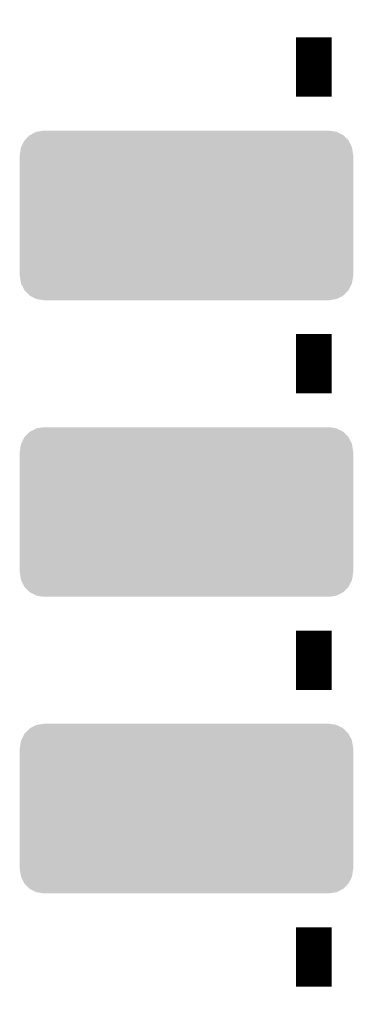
# Model space of a CAD drawing. Extents: x -4 to 126, y -8 to 66.
# Tile 109 of 256: x 63.45 to 66.3, y 20.6 to 29.03. Entities that reach past the tile are written whole.
import ezdxf

# ---------------------------------------------------------------- set-up
doc = ezdxf.new("R2010")
doc.units = 0
doc.layers.get('0').update_dxf_attribs({"linetype": 'CONTINUOUS'})
doc.layers.add('CLICKER_2_FOR_TMPM4L4A_V104_GTO', color=11, linetype='CONTINUOUS')
doc.layers.add('CLICKER_2_FOR_TMPM4L4A_V104_GTS', color=8, linetype='CONTINUOUS')

# ---------------------------------------------------------------- blocks, each defined once
blk = doc.blocks.new('CUSTOM_221')
for points in [[(-1.385174, 0.641776), (-1.341302, 0.68629), (1.385538, 0.641776), (1.34093, 0.68629)], [(-1.341302, 0.68629), (-1.339342, 0.687306), (1.34093, 0.68629), (1.33991, 0.687306)], [(-1.339342, 0.687306), (-1.284068, 0.715946), (1.33991, 0.687306), (1.283488, 0.715946)], [(-1.284068, 0.715946), (-1.28082, 0.716482), (1.283488, 0.715946), (1.282432, 0.716482)], [(-1.28082, 0.716482), (-1.22047, 0.72644), (1.282432, 0.716482), (1.22047, 0.72644)], [(-1.41455, 0.584362), (-1.386548, 0.64038), (1.41484, 0.584362), (1.386252, 0.64038)], [(-1.386548, 0.64038), (-1.385174, 0.641776), (1.386252, 0.64038), (1.385538, 0.641776)], [(-1.42621, -0.51943), (-1.42621, 0.51943), (1.42621, -0.51943), (1.42621, 0.51943)], [(-1.42494, 0.5207), (-1.415368, 0.582722), (1.42494, 0.5207), (1.415102, 0.582722)], [(-1.424936, 0.51943), (-1.42494, 0.5207), (1.424936, 0.51943), (1.42494, 0.5207)], [(-1.415368, 0.582722), (-1.41455, 0.584362), (1.415102, 0.582722), (1.41484, 0.584362)], [(-1.42494, -0.5207), (-1.424936, -0.51943), (1.42494, -0.5207), (1.424936, -0.51943)], [(-1.4151, -0.582722), (-1.42494, -0.5207), (1.415368, -0.582722), (1.42494, -0.5207)], [(-1.41484, -0.584362), (-1.4151, -0.582722), (1.414548, -0.584362), (1.415368, -0.582722)], [(-1.38625, -0.64038), (-1.41484, -0.584362), (1.386548, -0.64038), (1.414548, -0.584362)], [(-1.385538, -0.641776), (-1.38625, -0.64038), (1.385172, -0.641776), (1.386548, -0.64038)], [(-1.340928, -0.68629), (-1.385538, -0.641776), (1.341302, -0.68629), (1.385172, -0.641776)], [(-1.33991, -0.687306), (-1.340928, -0.68629), (1.33934, -0.687306), (1.341302, -0.68629)], [(-1.283486, -0.715946), (-1.33991, -0.687306), (1.284068, -0.715946), (1.33934, -0.687306)], [(-1.282432, -0.716482), (-1.283486, -0.715946), (1.280818, -0.716482), (1.284068, -0.715946)], [(-1.22047, -0.72644), (-1.282432, -0.716482), (1.22047, -0.72644), (1.280818, -0.716482)]]:
    blk.add_solid(points)

msp = doc.modelspace()

# ---------------------------------------------------------------- linework, layer by layer
at = {"layer": 'CLICKER_2_FOR_TMPM4L4A_V104_GTO', "const_width": 0.3048}
for points in [[(65.9638, 28.3718), (65.9638, 28.8798)], [(65.9638, 25.8318), (65.9638, 26.3398)], [(65.9638, 23.2918), (65.9638, 23.7998)], [(65.9638, 20.7518), (65.9638, 21.2598)]]:
    msp.add_lwpolyline(points, dxfattribs=at)

# ---------------------------------------------------------------- block references
at = {"layer": 'CLICKER_2_FOR_TMPM4L4A_V104_GTS'}
for p in [(64.87414, 27.3558), (64.87414, 24.8158), (64.87414, 22.2758)]:
    msp.add_blockref('CUSTOM_221', p, dxfattribs=at)

doc.saveas('drawing.dxf')
